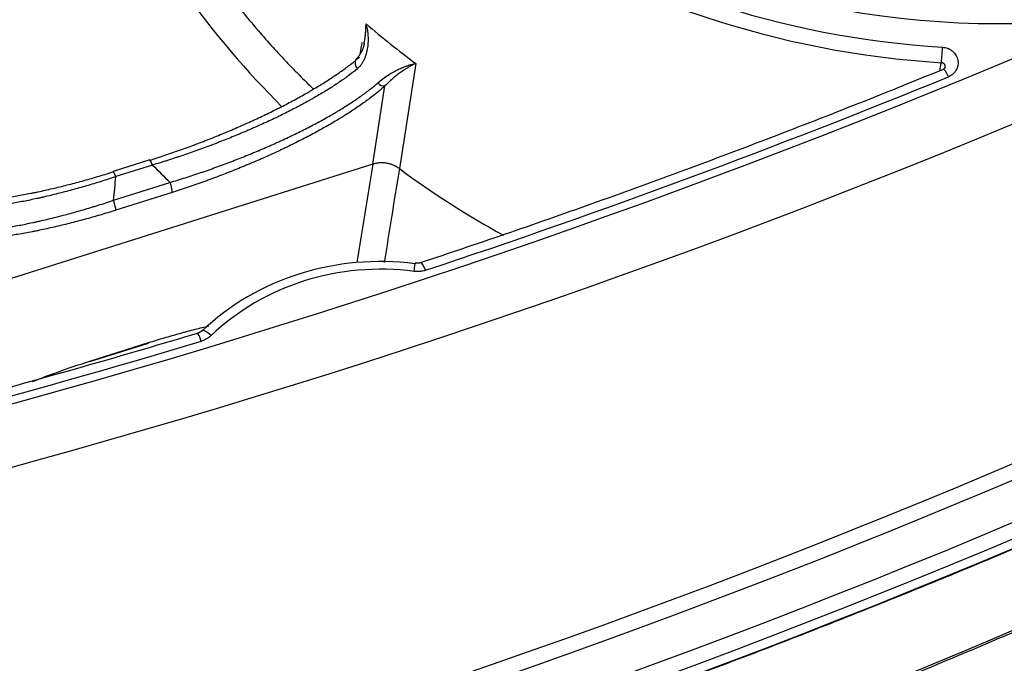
# Model space of a CAD drawing. Extents: x 2651 to 11825, y -3833 to 1075.
# Tile 140 of 256: x 3708 to 3739, y -539 to -519. Entities that reach past the tile are written whole.
import ezdxf

# ---------------------------------------------------------------- set-up
doc = ezdxf.new("R2010")
doc.units = 0
doc.header["$LTSCALE"] = 10
doc.layers.add('1', color=7, linetype='CONTINUOUS')

msp = doc.modelspace()

# ---------------------------------------------------------------- linework, layer by layer
at = {"layer": '1', "color": 253, "linetype": 'Continuous'}
for p, q in [((3720.473, -520.619), (3719.958, -523.905)), ((3719.126, -523.766), (3719.509, -521.321)), ((3712.249, -523.794), (3711.104, -524.156)), ((3711.029, -524.895), (3712.794, -524.337)), ((3712.866, -524.647), (3711.101, -525.205)), ((3710.292, -529.921), (3712.125, -529.341))]:
    msp.add_line(p, q, dxfattribs=at)
at = {"layer": '1', "color": 7, "linetype": 'Continuous'}
for p, q in [((3736.947, -520.805), (3736.944, -520.807)), ((3719.126, -523.766), (3704.494, -528.394)), ((3712.16, -523.634), (3711.015, -523.996)), ((3720.638, -526.842), (3720.636, -526.843)), ((3713.649, -529.053), (3713.646, -529.053)), ((3710.285, -529.934), (3712.118, -529.354))]:
    msp.add_line(p, q, dxfattribs=at)
at = {"layer": '1', "color": 253, "linetype": 'Continuous'}
for centre, major_axis, ratio, start_param, end_param in [((3738.278, -494.179), (-27.11, 4.236), 0.94591, 0.59226, 1.668193), ((3633.974, -301.437), (-249.45, 38.973), 0.94591, 1.901209, 2.207966), ((3738.278, -494.179), (26.281, -4.106), 0.94591, 4.236488, 4.964551), ((3633.897, -301.926), (250.956, -39.209), 0.94591, 5.042802, 5.349559), ((3737.385, -499.895), (-27.562, 4.306), 0.94591, 0.992878, 1.065207), ((3736.908, -520.235), (-0.024, -0.38), 0.031548, 0.333317, 1.89975), ((3718.793, -520.655), (0.165, -0.193), 0.770134, 3.380804, 4.72573), ((3737.091, -521.158), (-0.144, 0.353), 0.174676, 4.993746, 6.267649), ((3719.425, -521.093), (0.17, -0.188), 0.775182, 4.733228, 5.803902), ((3633.974, -301.437), (249.197, -38.934), 0.94591, 5.210908, 5.28094), ((3712.236, -523.876), (0.077, -0.242), 0.150905, 1.865571, 3.141584), ((3863.319, 200.771), (272.321, 1606.749), 0.014519, 2.041067, 2.043211), ((3711.091, -524.238), (0.077, -0.242), 0.150905, 1.865571, 3.141584), ((3737.07, -501.914), (33.81, -5.282), 0.94591, 4.046277, 4.069219), ((3677.046, -520.895), (33.81, -5.282), 0.94591, 0.039957, 0.062899), ((3712.782, -524.419), (0.077, -0.242), 0.150905, 0.299138, 1.865571), ((3711.017, -524.977), (0.077, -0.242), 0.150905, 0.299138, 1.865571), ((3719.507, -534.266), (-7.529, 1.176), 0.94591, 4.738603, 5.653758), ((3720.756, -527.204), (0.12, -0.362), 0.155118, 1.863388, 3.108548), ((3720.403, -527.237), (-0.049, -0.378), 0.008504, 1.901099, 3.125924), ((3632.123, -313.284), (-250.956, 39.209), 0.94591, 1.901209, 2.207966), ((3632.104, -313.406), (251.332, -39.268), 0.94591, 5.042802, 5.349559), ((3632.104, -313.406), (-252.587, 39.464), 0.94591, 1.901216, 2.207966), ((3714.056, -529.244), (0.262, -0.276), 0.262257, 1.770025, 3.064042), ((3633.974, -301.437), (249.197, -38.934), 0.94591, 5.111421, 5.181453), ((3713.754, -529.418), (0.11, -0.365), 0.146659, 1.867691, 3.069684), ((3632.085, -313.528), (252.963, -39.522), 0.94591, 5.042802, 5.349559), ((3632.034, -313.854), (-252.963, 39.522), 0.94591, 1.901209, 2.207966), ((3631.251, -318.861), (-250.956, 39.209), 0.94591, 1.901209, 2.207966)]:
    msp.add_ellipse(centre, major_axis=major_axis, ratio=ratio, start_param=start_param, end_param=end_param, dxfattribs=at)
at = {"layer": '1', "color": 7, "linetype": 'Continuous'}
for centre, major_axis, ratio, start_param, end_param in [((3738.259, -494.301), (27.486, -4.294), 0.94591, 3.733851, 4.809785), ((3736.876, -503.098), (-28.262, 5.68), 0.953267, 0.633004, 0.962988), ((3711.091, -524.238), (0.077, -0.242), 0.150905, 3.14159, 3.427641), ((3736.879, -503.135), (-27.605, 4.313), 0.94591, 1.066032, 1.205517), ((3719.488, -534.387), (7.906, -1.235), 0.94591, 1.59701, 2.512166), ((3720.403, -527.237), (-0.049, -0.378), 0.008504, 3.125882, 3.467532), ((3712.041, -529.112), (-0.077, 0.242), 0.150905, 3.14159, 3.427641), ((3710.208, -529.692), (-0.077, 0.242), 0.150905, 3.14159, 3.427641)]:
    msp.add_ellipse(centre, major_axis=major_axis, ratio=ratio, start_param=start_param, end_param=end_param, dxfattribs=at)
for points, knots in [([(3711.739, -513.844), (3711.938, -514.248), (3712.147, -514.646), (3712.421, -515.139), (3712.476, -515.237), (3712.561, -515.384), (3712.589, -515.432), (3712.645, -515.53), (3712.788, -515.773), (3712.934, -516.014), (3713.291, -516.587), (3713.786, -517.338), (3714.584, -518.427), (3715.436, -519.478), (3716.04, -520.153), (3716.43, -520.568), (3716.548, -520.691), (3716.667, -520.814), (3716.746, -520.896), (3716.786, -520.937), (3716.972, -521.125), (3717.12, -521.271), (3717.269, -521.415)], [0, 0, 0, 0, 0.1438, 0.1438, 0.179749, 0.179749, 0.197724, 0.197724, 0.215699, 0.287599, 0.287599, 0.431399, 0.575198, 0.718998, 0.862797, 0.862797, 0.898747, 0.916722, 0.916722, 0.934697, 0.934697, 1, 1, 1, 1]), ([(3718.917, -519.38), (3718.918, -519.384), (3718.92, -519.389), (3718.921, -519.393), (3718.923, -519.403), (3718.929, -519.426), (3718.939, -519.472), (3718.947, -519.513), (3718.962, -519.596), (3718.969, -519.653), (3718.979, -519.769), (3718.981, -519.829), (3718.98, -519.95), (3718.976, -520.011), (3718.966, -520.105), (3718.961, -520.136), (3718.953, -520.183), (3718.95, -520.199), (3718.943, -520.23), (3718.94, -520.246), (3718.929, -520.293), (3718.92, -520.324), (3718.9, -520.387), (3718.889, -520.418), (3718.864, -520.479), (3718.851, -520.509), (3718.82, -520.569), (3718.803, -520.598), (3718.775, -520.641), (3718.765, -520.655), (3718.75, -520.676), (3718.744, -520.683), (3718.733, -520.697), (3718.728, -520.703), (3718.711, -520.723), (3718.699, -520.736), (3718.673, -520.761), (3718.66, -520.773), (3718.646, -520.785)], [0, 0, 0, 0, 0.007812, 0.007812, 0.015625, 0.03125, 0.0625, 0.125, 0.125, 0.25, 0.25, 0.375, 0.375, 0.5, 0.5, 0.5625, 0.5625, 0.59375, 0.59375, 0.625, 0.625, 0.6875, 0.6875, 0.75, 0.75, 0.8125, 0.8125, 0.875, 0.875, 0.90625, 0.90625, 0.921875, 0.921875, 0.9375, 0.9375, 0.96875, 0.96875, 1, 1, 1, 1]), ([(3718.857, -520.001), (3718.86, -519.989), (3718.862, -519.976), (3718.869, -519.941), (3718.881, -519.874), (3718.89, -519.807), (3718.9, -519.719), (3718.904, -519.676), (3718.91, -519.589), (3718.913, -519.547), (3718.915, -519.483), (3718.916, -519.452), (3718.917, -519.421), (3718.917, -519.4), (3718.917, -519.39), (3718.917, -519.38)], [0, 0, 0, 0, 0.05875, 0.05875, 0.163334, 0.3725, 0.3725, 0.581667, 0.581667, 0.790833, 0.790833, 0.895417, 0.947708, 0.947708, 1, 1, 1, 1]), ([(3712.152, -523.647), (3712.314, -523.596), (3712.475, -523.543), (3712.717, -523.461), (3712.838, -523.42), (3712.96, -523.378), (3713.04, -523.349), (3713.081, -523.335), (3713.282, -523.263), (3713.601, -523.146), (3714.074, -522.963), (3714.54, -522.773), (3714.846, -522.642), (3715.075, -522.542), (3715.188, -522.491), (3715.301, -522.44), (3715.358, -522.414), (3715.376, -522.405), (3715.414, -522.388), (3715.582, -522.31), (3715.893, -522.163), (3716.317, -521.951), (3716.589, -521.807), (3716.855, -521.662), (3716.985, -521.59), (3717.145, -521.498), (3717.177, -521.479), (3717.24, -521.443), (3717.271, -521.424), (3717.364, -521.369), (3717.425, -521.332), (3717.605, -521.222), (3717.836, -521.075), (3718.05, -520.93), (3718.254, -520.785), (3718.352, -520.712), (3718.538, -520.569), (3718.626, -520.497), (3718.709, -520.426)], [0, 0, 0, 0, 0.0625, 0.0625, 0.09375, 0.109375, 0.109375, 0.125, 0.125, 0.1875, 0.25, 0.3125, 0.375, 0.375, 0.40625, 0.421875, 0.421875, 0.429688, 0.429688, 0.4375, 0.5, 0.5625, 0.625, 0.625, 0.6875, 0.6875, 0.703125, 0.703125, 0.71875, 0.71875, 0.75, 0.75, 0.8125, 0.875, 0.875, 0.9375, 0.9375, 1, 1, 1, 1]), ([(3719.282, -521.229), (3719.337, -521.182), (3719.391, -521.138), (3719.5, -521.056), (3719.553, -521.018), (3719.66, -520.949), (3719.712, -520.917), (3719.816, -520.859), (3719.867, -520.832), (3719.968, -520.783), (3720.018, -520.761), (3720.091, -520.731), (3720.127, -520.717), (3720.162, -520.704), (3720.186, -520.696), (3720.198, -520.692), (3720.256, -520.673), (3720.301, -520.659), (3720.367, -520.642), (3720.4, -520.634), (3720.437, -520.626), (3720.455, -520.622), (3720.463, -520.621), (3720.473, -520.619)], [0, 0, 0, 0, 0.125, 0.125, 0.25, 0.25, 0.375, 0.375, 0.5, 0.5, 0.625, 0.625, 0.6875, 0.71875, 0.71875, 0.75, 0.75, 0.875, 0.875, 0.9375, 0.96875, 0.984375, 1, 1, 1, 1]), ([(3720.474, -520.618), (3720.47, -520.62), (3720.466, -520.622), (3720.462, -520.624), (3720.457, -520.626), (3720.444, -520.632), (3720.414, -520.646), (3720.388, -520.659), (3720.335, -520.687), (3720.299, -520.706), (3720.252, -520.733), (3720.233, -520.744), (3720.195, -520.767), (3720.166, -520.785), (3720.107, -520.822), (3720.027, -520.875), (3719.944, -520.936), (3719.859, -521), (3719.817, -521.035), (3719.73, -521.108), (3719.686, -521.147), (3719.598, -521.23), (3719.553, -521.274), (3719.509, -521.321)], [0, 0, 0, 0, 0.007813, 0.007813, 0.015625, 0.03125, 0.0625, 0.125, 0.125, 0.25, 0.25, 0.28125, 0.3125, 0.375, 0.375, 0.5, 0.625, 0.625, 0.75, 0.75, 0.875, 0.875, 1, 1, 1, 1]), ([(3737.007, -520.744), (3737.008, -520.739), (3737.009, -520.735), (3737.01, -520.726), (3737.01, -520.719), (3737.01, -520.71), (3737.01, -520.705), (3737.009, -520.7), (3737.009, -520.695), (3737.007, -520.686), (3737.005, -520.68), (3737.002, -520.671), (3737, -520.666), (3736.997, -520.661), (3736.995, -520.657), (3736.99, -520.649), (3736.986, -520.644), (3736.98, -520.636), (3736.976, -520.633), (3736.972, -520.629), (3736.969, -520.626), (3736.961, -520.62), (3736.956, -520.616), (3736.944, -520.609), (3736.937, -520.606), (3736.924, -520.601), (3736.911, -520.597), (3736.897, -520.595), (3736.889, -520.595)], [0, 0, 0, 0, 0.045845, 0.045845, 0.14126, 0.14126, 0.188968, 0.188968, 0.236676, 0.236676, 0.332091, 0.332091, 0.379799, 0.379799, 0.427507, 0.427507, 0.522922, 0.522922, 0.57063, 0.57063, 0.618338, 0.618338, 0.713753, 0.713753, 0.809169, 0.809169, 0.904584, 1, 1, 1, 1]), ([(3718.646, -520.785), (3718.565, -520.852), (3718.478, -520.92), (3718.296, -521.056), (3718.2, -521.124), (3717.999, -521.261), (3717.79, -521.398), (3717.564, -521.535), (3717.388, -521.639), (3717.328, -521.674), (3717.252, -521.717), (3717.237, -521.726), (3717.206, -521.743), (3717.16, -521.769), (3716.989, -521.864), (3716.83, -521.949), (3716.57, -522.084), (3716.305, -522.218), (3715.891, -522.416), (3715.605, -522.546), (3715.442, -522.618), (3715.424, -522.626), (3715.387, -522.642), (3715.369, -522.65), (3715.314, -522.674), (3715.204, -522.722), (3715.093, -522.769), (3714.871, -522.863), (3714.572, -522.985), (3714.119, -523.161), (3713.659, -523.331), (3713.348, -523.44), (3713.152, -523.506), (3713.113, -523.519), (3713.034, -523.545), (3712.917, -523.585), (3712.76, -523.636), (3712.642, -523.673), (3712.563, -523.698), (3712.524, -523.71), (3712.406, -523.747), (3712.327, -523.771), (3712.249, -523.794)], [0, 0, 0, 0, 0.0625, 0.0625, 0.125, 0.125, 0.1875, 0.25, 0.25, 0.28125, 0.28125, 0.289063, 0.289063, 0.296875, 0.3125, 0.375, 0.375, 0.4375, 0.5, 0.5625, 0.5625, 0.570313, 0.570313, 0.578125, 0.578125, 0.59375, 0.625, 0.625, 0.6875, 0.75, 0.8125, 0.875, 0.875, 0.890625, 0.890625, 0.90625, 0.9375, 0.953125, 0.953125, 0.96875, 0.96875, 1, 1, 1, 1]), ([(3736.946, -520.805), (3736.006, -521.19), (3733.271, -522.291), (3728.708, -524.036), (3724.202, -525.643), (3721.502, -526.555), (3720.636, -526.843)], [0, 0, 0, 0, 0.175495, 0.509188, 0.842885, 1, 1, 1, 1]), ([(3712.794, -524.337), (3712.954, -524.289), (3713.273, -524.19), (3713.592, -524.085), (3713.791, -524.017), (3713.831, -524.004), (3713.911, -523.976), (3714.03, -523.935), (3714.148, -523.892), (3714.384, -523.807), (3714.696, -523.691), (3715.157, -523.511), (3715.46, -523.385), (3715.761, -523.258), (3715.91, -523.193), (3716.076, -523.118), (3716.094, -523.11), (3716.131, -523.093), (3716.186, -523.068), (3716.314, -523.01), (3716.422, -522.96), (3716.636, -522.858), (3716.916, -522.722), (3717.185, -522.584), (3717.449, -522.444), (3717.578, -522.373), (3717.767, -522.267), (3717.829, -522.231), (3717.906, -522.186), (3717.922, -522.177), (3717.952, -522.159), (3717.998, -522.132), (3718.163, -522.033), (3718.306, -521.943), (3718.527, -521.8), (3718.633, -521.728), (3718.785, -521.62), (3718.835, -521.585), (3718.895, -521.54), (3718.908, -521.531), (3718.931, -521.513), (3718.967, -521.486), (3719.095, -521.388), (3719.202, -521.299), (3719.282, -521.229)], [0, 0, 0, 0, 0.0625, 0.125, 0.125, 0.140625, 0.140625, 0.15625, 0.1875, 0.1875, 0.25, 0.3125, 0.375, 0.375, 0.4375, 0.4375, 0.445312, 0.445312, 0.453125, 0.46875, 0.5, 0.5, 0.5625, 0.625, 0.625, 0.6875, 0.6875, 0.71875, 0.71875, 0.726562, 0.726562, 0.734375, 0.75, 0.8125, 0.8125, 0.875, 0.875, 0.90625, 0.90625, 0.914062, 0.914062, 0.921875, 0.9375, 1, 1, 1, 1]), ([(3719.958, -523.905), (3719.929, -523.883), (3719.868, -523.844), (3719.803, -523.811), (3719.753, -523.79), (3719.736, -523.784), (3719.71, -523.774), (3719.701, -523.771), (3719.684, -523.766), (3719.64, -523.752), (3719.559, -523.734), (3719.487, -523.726), (3719.441, -523.724), (3719.432, -523.724), (3719.414, -523.724), (3719.404, -523.723), (3719.377, -523.724), (3719.359, -523.725), (3719.304, -523.728), (3719.232, -523.738), (3719.161, -523.755), (3719.126, -523.766)], [0, 0, 0, 0, 0.125, 0.25, 0.25, 0.3125, 0.3125, 0.34375, 0.34375, 0.375, 0.5, 0.625, 0.625, 0.65625, 0.65625, 0.6875, 0.6875, 0.75, 0.75, 0.875, 1, 1, 1, 1]), ([(3705.386, -524.92), (3705.458, -524.929), (3705.627, -524.945), (3705.913, -524.957), (3706.136, -524.955), (3706.281, -524.951), (3706.325, -524.949), (3706.369, -524.947), (3706.399, -524.946), (3706.414, -524.945), (3706.489, -524.942), (3706.55, -524.938), (3706.735, -524.925), (3706.861, -524.914), (3707.118, -524.887), (3707.382, -524.856), (3707.793, -524.794), (3708.079, -524.745), (3708.297, -524.704), (3708.389, -524.686), (3708.482, -524.667), (3708.519, -524.66), (3708.575, -524.649), (3708.781, -524.606), (3709.122, -524.53), (3709.583, -524.418), (3710.051, -524.294), (3710.525, -524.158), (3710.846, -524.06), (3711.007, -524.009)], [0, 0, 0, 0, 0.05763, 0.13012, 0.20261, 0.20261, 0.220732, 0.229793, 0.229793, 0.238855, 0.238855, 0.2751, 0.2751, 0.34759, 0.34759, 0.42008, 0.49257, 0.56506, 0.56506, 0.601305, 0.610366, 0.610366, 0.619427, 0.63755, 0.71004, 0.78253, 0.85502, 0.92751, 1, 1, 1, 1]), ([(3711.104, -524.156), (3710.948, -524.208), (3710.64, -524.308), (3710.183, -524.446), (3709.733, -524.573), (3709.289, -524.689), (3708.998, -524.759), (3708.817, -524.8), (3708.781, -524.809), (3708.727, -524.821), (3708.709, -524.825), (3708.674, -524.833), (3708.584, -524.852), (3708.496, -524.871), (3708.285, -524.914), (3708.01, -524.968), (3707.614, -525.035), (3707.36, -525.071), (3707.111, -525.102), (3706.99, -525.115), (3706.811, -525.132), (3706.753, -525.137), (3706.68, -525.142), (3706.666, -525.143), (3706.637, -525.145), (3706.594, -525.148), (3706.439, -525.157), (3706.197, -525.165), (3705.999, -525.161), (3705.809, -525.153), (3705.719, -525.146), (3705.548, -525.127), (3705.467, -525.114), (3705.371, -525.095), (3705.353, -525.091), (3705.316, -525.082), (3705.262, -525.069), (3705.211, -525.054), (3705.178, -525.044)], [0, 0, 0, 0, 0.0625, 0.125, 0.1875, 0.25, 0.3125, 0.3125, 0.328125, 0.328125, 0.335938, 0.335938, 0.34375, 0.375, 0.375, 0.4375, 0.5, 0.5625, 0.5625, 0.625, 0.625, 0.65625, 0.65625, 0.664063, 0.664063, 0.671875, 0.6875, 0.75, 0.8125, 0.8125, 0.875, 0.875, 0.9375, 0.9375, 0.953125, 0.953125, 0.96875, 1, 1, 1, 1]), ([(3704.992, -525.748), (3705.056, -525.773), (3705.127, -525.794), (3705.28, -525.831), (3705.362, -525.846), (3705.536, -525.87), (3705.627, -525.879), (3705.819, -525.892), (3706.02, -525.899), (3706.24, -525.895), (3706.382, -525.889), (3706.425, -525.887), (3706.469, -525.885), (3706.498, -525.883), (3706.513, -525.882), (3706.587, -525.877), (3706.646, -525.873), (3706.828, -525.858), (3706.952, -525.846), (3707.205, -525.816), (3707.464, -525.782), (3707.868, -525.717), (3708.148, -525.664), (3708.362, -525.621), (3708.452, -525.602), (3708.543, -525.582), (3708.58, -525.575), (3708.598, -525.571), (3708.653, -525.558), (3708.837, -525.518), (3709.171, -525.438), (3709.625, -525.321), (3709.933, -525.234), (3710.165, -525.167), (3710.243, -525.144), (3710.36, -525.108), (3710.399, -525.096), (3710.478, -525.072), (3710.674, -525.012), (3710.871, -524.948), (3711.029, -524.895)], [0, 0, 0, 0, 0.0625, 0.0625, 0.125, 0.125, 0.1875, 0.1875, 0.25, 0.3125, 0.3125, 0.328125, 0.335938, 0.335938, 0.34375, 0.34375, 0.375, 0.375, 0.4375, 0.4375, 0.5, 0.5625, 0.625, 0.625, 0.65625, 0.664062, 0.664062, 0.671875, 0.671875, 0.6875, 0.75, 0.8125, 0.875, 0.875, 0.90625, 0.90625, 0.921875, 0.921875, 0.9375, 1, 1, 1, 1]), ([(3712.125, -529.341), (3712.289, -529.289), (3712.616, -529.189), (3712.94, -529.097), (3713.121, -529.047), (3713.141, -529.041), (3713.182, -529.03), (3713.242, -529.014), (3713.382, -528.976), (3713.502, -528.945), (3713.725, -528.888), (3713.869, -528.853), (3714.01, -528.82)], [0, 0, 0, 0, 0.255363, 0.510725, 0.510725, 0.542646, 0.542646, 0.574566, 0.638406, 0.766088, 0.766088, 1, 1, 1, 1]), ([(3713.644, -529.054), (3712.667, -529.347), (3709.826, -530.183), (3705.095, -531.487), (3700.435, -532.659), (3697.648, -533.31), (3696.755, -533.515)], [0, 0, 0, 0, 0.175495, 0.509183, 0.842876, 1, 1, 1, 1]), ([(3678.731, -553.031), (3679.6, -552.893), (3682.409, -552.432), (3687.143, -551.57), (3692.916, -550.388), (3698.656, -549.079), (3704.361, -547.643), (3710.027, -546.082), (3715.651, -544.396), (3721.23, -542.586), (3726.761, -540.653), (3732.242, -538.599), (3737.668, -536.423), (3743.038, -534.128), (3747.969, -531.887), (3751.097, -530.388), (3752.467, -529.717)], [0, 0, 0, 0, 0.033794, 0.109361, 0.18493, 0.260498, 0.336066, 0.411634, 0.487202, 0.56277, 0.638337, 0.713905, 0.789472, 0.86504, 0.940607, 1, 1, 1, 1]), ([(3708.502, -530.552), (3708.611, -530.51), (3708.881, -530.407), (3709.314, -530.248), (3709.801, -530.079), (3710.128, -529.973), (3710.292, -529.921)], [0, 0, 0, 0, 0.185225, 0.456817, 0.728408, 1, 1, 1, 1]), ([(3677.551, -556.204), (3678.572, -556.04), (3681.525, -555.55), (3686.393, -554.656), (3692.141, -553.467), (3697.857, -552.151), (3703.536, -550.708), (3709.176, -549.14), (3714.774, -547.447), (3720.327, -545.631), (3725.831, -543.691), (3731.284, -541.63), (3736.683, -539.448), (3742.025, -537.147), (3746.69, -535.01), (3749.566, -533.627), (3750.694, -533.074)], [0, 0, 0, 0, 0.040044, 0.115933, 0.191823, 0.267713, 0.343603, 0.419492, 0.49538, 0.571268, 0.647156, 0.723043, 0.798929, 0.874815, 0.9507, 1, 1, 1, 1])]:
    msp.add_open_spline(points, degree=3, knots=knots, dxfattribs=at)
for points in [[(3718.862, -519.981), (3718.829, -520.252), (3718.598, -520.496)], [(3737.007, -520.741), (3736.998, -520.781), (3736.949, -520.804)], [(3720.638, -526.842), (3720.548, -526.872), (3720.452, -526.86)], [(3713.8, -528.964), (3713.735, -529.026), (3713.646, -529.053)]]:
    msp.add_open_spline(points, degree=2, dxfattribs=at)
at = {"layer": '1', "color": 253, "linetype": 'Continuous'}
for points in [[(3718.734, -520.309), (3718.757, -520.194), (3718.779, -520.079), (3718.802, -519.964)], [(3736.836, -520.85), (3736.853, -520.765), (3736.871, -520.68), (3736.889, -520.595)], [(3719.958, -523.905), (3719.8, -524.883), (3719.643, -525.862), (3719.485, -526.841)]]:
    msp.add_open_spline(points, degree=3, dxfattribs=at)
for points, knots in [([(3736.927, -520.113), (3736.956, -520.115), (3737.011, -520.123), (3737.065, -520.139), (3737.098, -520.153), (3737.105, -520.155), (3737.118, -520.161), (3737.137, -520.17), (3737.155, -520.18), (3737.191, -520.201), (3737.214, -520.218), (3737.241, -520.24), (3737.246, -520.245), (3737.256, -520.254), (3737.271, -520.269), (3737.286, -520.284), (3737.312, -520.315), (3737.328, -520.337), (3737.346, -520.367), (3737.349, -520.373), (3737.356, -520.385), (3737.365, -520.403), (3737.373, -520.422), (3737.388, -520.459), (3737.395, -520.485), (3737.402, -520.518), (3737.403, -520.525), (3737.405, -520.539), (3737.408, -520.559), (3737.409, -520.579), (3737.41, -520.618), (3737.408, -520.645), (3737.403, -520.678), (3737.402, -520.685), (3737.399, -520.698), (3737.395, -520.718), (3737.389, -520.737), (3737.376, -520.775), (3737.365, -520.799), (3737.349, -520.829), (3737.345, -520.835), (3737.338, -520.846), (3737.327, -520.863), (3737.315, -520.88), (3737.29, -520.911), (3737.271, -520.931), (3737.245, -520.953), (3737.24, -520.958), (3737.229, -520.966), (3737.213, -520.979), (3737.196, -520.99), (3737.161, -521.012), (3737.136, -521.025), (3737.11, -521.035)], [0, 0, 0, 0, 0.0625, 0.125, 0.125, 0.140625, 0.140625, 0.15625, 0.1875, 0.1875, 0.25, 0.25, 0.265625, 0.265625, 0.28125, 0.3125, 0.3125, 0.375, 0.375, 0.390625, 0.390625, 0.40625, 0.4375, 0.4375, 0.5, 0.5, 0.515625, 0.515625, 0.53125, 0.5625, 0.5625, 0.625, 0.625, 0.640625, 0.640625, 0.65625, 0.6875, 0.6875, 0.75, 0.75, 0.765625, 0.765625, 0.78125, 0.8125, 0.8125, 0.875, 0.875, 0.890625, 0.890625, 0.90625, 0.9375, 0.9375, 1, 1, 1, 1]), ([(3719.509, -521.321), (3719.427, -521.395), (3719.34, -521.47), (3719.155, -521.619), (3719.057, -521.694), (3718.853, -521.845), (3718.638, -521.996), (3718.405, -522.148), (3718.254, -522.244), (3718.208, -522.273), (3718.162, -522.301), (3718.13, -522.321), (3718.115, -522.33), (3718.036, -522.378), (3717.972, -522.416), (3717.779, -522.53), (3717.647, -522.606), (3717.377, -522.755), (3717.102, -522.904), (3716.815, -523.05), (3716.595, -523.159), (3716.485, -523.213), (3716.354, -523.276), (3716.297, -523.303), (3716.259, -523.321), (3716.24, -523.33), (3716.069, -523.41), (3715.916, -523.48), (3715.608, -523.617), (3715.297, -523.752), (3714.822, -523.947), (3714.501, -524.073), (3714.259, -524.165), (3714.137, -524.21), (3714.015, -524.255), (3713.933, -524.285), (3713.892, -524.3), (3713.687, -524.373), (3713.359, -524.487), (3713.03, -524.595), (3712.866, -524.647)], [0, 0, 0, 0, 0.0625, 0.0625, 0.125, 0.125, 0.1875, 0.25, 0.25, 0.265625, 0.273438, 0.273438, 0.28125, 0.28125, 0.3125, 0.3125, 0.375, 0.375, 0.4375, 0.5, 0.5, 0.53125, 0.546875, 0.554688, 0.554688, 0.5625, 0.5625, 0.625, 0.625, 0.6875, 0.75, 0.8125, 0.8125, 0.84375, 0.859375, 0.859375, 0.875, 0.875, 0.9375, 1, 1, 1, 1]), ([(3711.101, -525.205), (3710.936, -525.257), (3710.609, -525.357), (3710.126, -525.494), (3709.649, -525.619), (3709.18, -525.733), (3708.871, -525.8), (3708.679, -525.84), (3708.641, -525.848), (3708.584, -525.859), (3708.565, -525.863), (3708.527, -525.87), (3708.432, -525.889), (3708.338, -525.906), (3708.116, -525.947), (3707.824, -525.996), (3707.404, -526.055), (3707.135, -526.085), (3706.872, -526.11), (3706.744, -526.12), (3706.555, -526.131), (3706.493, -526.134), (3706.417, -526.137), (3706.401, -526.138), (3706.371, -526.139), (3706.326, -526.14), (3706.162, -526.144), (3705.906, -526.142), (3705.698, -526.13), (3705.499, -526.112), (3705.405, -526.1), (3705.27, -526.078), (3705.227, -526.069), (3705.142, -526.052), (3705.101, -526.042), (3704.983, -526.01), (3704.91, -525.986), (3704.843, -525.959)], [0, 0, 0, 0, 0.0625, 0.125, 0.1875, 0.25, 0.3125, 0.3125, 0.328125, 0.328125, 0.335938, 0.335938, 0.34375, 0.375, 0.375, 0.4375, 0.5, 0.5625, 0.5625, 0.625, 0.625, 0.65625, 0.65625, 0.664062, 0.664062, 0.671875, 0.6875, 0.75, 0.8125, 0.8125, 0.875, 0.875, 0.90625, 0.90625, 0.9375, 0.9375, 1, 1, 1, 1]), ([(3720.775, -527.082), (3720.747, -527.091), (3720.718, -527.099), (3720.682, -527.107), (3720.674, -527.108), (3720.659, -527.111), (3720.637, -527.115), (3720.615, -527.117), (3720.571, -527.121), (3720.511, -527.124), (3720.452, -527.119), (3720.422, -527.115)], [0, 0, 0, 0, 0.25, 0.25, 0.3125, 0.3125, 0.375, 0.5, 0.5, 0.75, 1, 1, 1, 1]), ([(3714.075, -529.122), (3714.054, -529.142), (3714.032, -529.161), (3714.002, -529.183), (3713.996, -529.187), (3713.984, -529.196), (3713.966, -529.208), (3713.948, -529.219), (3713.91, -529.241), (3713.857, -529.267), (3713.802, -529.288), (3713.773, -529.296)], [0, 0, 0, 0, 0.25, 0.25, 0.3125, 0.3125, 0.375, 0.5, 0.5, 0.75, 1, 1, 1, 1])]:
    msp.add_open_spline(points, degree=3, knots=knots, dxfattribs=at)

doc.saveas('drawing.dxf')
